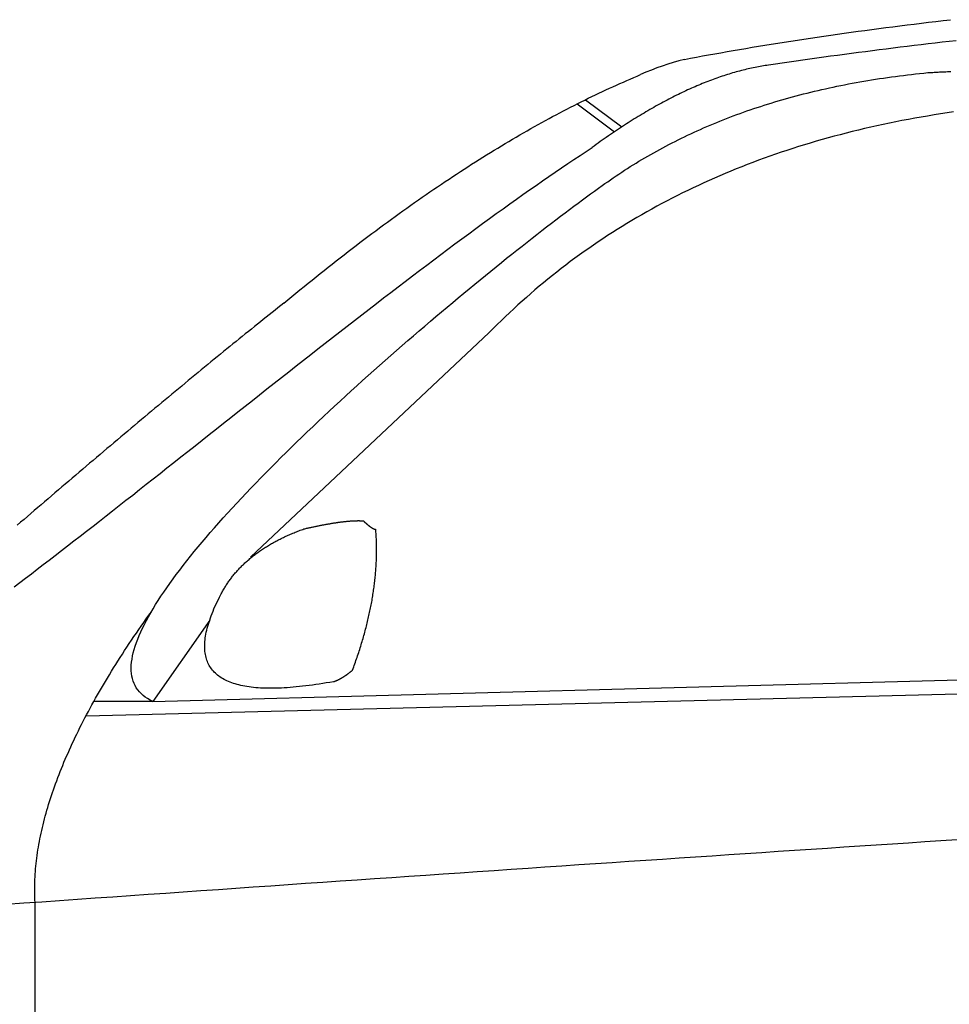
# Model space of a CAD drawing. Extents: x 1073 to 6773, y 6341 to 11366.
# Tile 35 of 58: x 2433 to 3082, y 8931 to 9619. Entities that reach past the tile are written whole.
import ezdxf

# ---------------------------------------------------------------- set-up
doc = ezdxf.new("R2010")
doc.units = 0
doc.layers.add('CAR', color=10, linetype='CONTINUOUS')

msp = doc.modelspace()

# ---------------------------------------------------------------- linework, layer by layer
at = {"layer": 'CAR'}
for p, q in [((2822.51, 9559.75), (2848.57, 9540.25)), ((2828.25, 9562.62), (2853.65, 9543.63)), ((2761.15, 9399.98), (2594.43, 9243.13)), ((2565.91, 9199.2), (2526.29, 9142.47)), ((2526.29, 9142.47), (4447.57, 9194.15)), ((2479.56, 9132.32), (4447.57, 9181.85)), ((2526.29, 9142.47), (2485.05, 9142.46)), ((2444.09, 8576.44), (2443.96, 9002.05))]:
    msp.add_line(p, q, dxfattribs=at)
for points in [[(2897.48, 9590.79, 0), (2901.66, 9591.59, 0), (2905.85, 9592.38, 0), (2910.07, 9593.16, 0), (2914.32, 9593.94, 0), (2918.59, 9594.71, 0), (2922.88, 9595.48, 0), (2927.2, 9596.24, 0), (2931.54, 9597, 0), (2935.91, 9597.75, 0), (2940.29, 9598.5, 0), (2944.71, 9599.24, 0), (2949.15, 9599.98, 0), (2953.61, 9600.71, 0), (2958.09, 9601.43, 0), (2962.6, 9602.15, 0), (2967.14, 9602.87, 0), (2971.69, 9603.58, 0), (2976.28, 9604.28, 0), (2980.88, 9604.98, 0), (2985.51, 9605.68, 0), (2990.17, 9606.37, 0), (2994.85, 9607.05, 0), (2999.55, 9607.73, 0), (3004.28, 9608.4, 0), (3009.03, 9609.07, 0), (3013.81, 9609.74, 0), (3018.61, 9610.4, 0), (3023.43, 9611.05, 0), (3028.28, 9611.7, 0), (3033.16, 9612.34, 0), (3038.05, 9612.98, 0), (3042.98, 9613.62, 0), (3047.92, 9614.24, 0), (3052.89, 9614.87, 0), (3057.89, 9615.49, 0), (3062.91, 9616.1, 0), (3067.95, 9616.71, 0), (3073.02, 9617.31, 0), (3078.12, 9617.91, 0), (3083.23, 9618.51, 0)], [(3087.16, 9603.84, 0), (3082.26, 9603.29, 0), (3077.37, 9602.73, 0), (3072.48, 9602.16, 0), (3067.6, 9601.59, 0), (3062.71, 9601.02, 0), (3057.83, 9600.43, 0), (3052.96, 9599.85, 0), (3048.08, 9599.25, 0), (3043.21, 9598.65, 0), (3038.35, 9598.04, 0), (3033.48, 9597.43, 0), (3028.62, 9596.81, 0), (3023.76, 9596.18, 0), (3018.91, 9595.55, 0), (3014.06, 9594.92, 0), (3009.21, 9594.27, 0), (3004.37, 9593.62, 0), (2999.52, 9592.97, 0), (2994.69, 9592.3, 0), (2989.85, 9591.64, 0), (2985.02, 9590.96, 0), (2980.19, 9590.28, 0), (2975.36, 9589.6, 0), (2970.54, 9588.9, 0), (2965.72, 9588.21, 0), (2960.9, 9587.5, 0), (2956.09, 9586.79, 0)], [(2956.09, 9586.79, 0), (2954.93, 9586.62, 0), (2953.76, 9586.45, 0), (2952.59, 9586.26, 0), (2951.42, 9586.07, 0), (2950.25, 9585.86, 0), (2949.07, 9585.65, 0), (2947.89, 9585.42, 0), (2946.71, 9585.19, 0), (2945.52, 9584.95, 0), (2944.34, 9584.7, 0), (2943.15, 9584.44, 0), (2941.95, 9584.17, 0), (2940.75, 9583.89, 0), (2939.56, 9583.6, 0), (2938.35, 9583.3, 0), (2937.15, 9582.99, 0), (2935.94, 9582.68, 0), (2934.73, 9582.35, 0), (2933.51, 9582.02, 0), (2932.3, 9581.67, 0), (2931.08, 9581.32, 0), (2929.86, 9580.95, 0), (2928.63, 9580.58, 0), (2927.4, 9580.2, 0), (2926.17, 9579.81, 0), (2924.94, 9579.41, 0), (2923.7, 9579, 0), (2922.46, 9578.58, 0), (2921.22, 9578.15, 0), (2919.97, 9577.71, 0), (2918.73, 9577.26, 0), (2917.48, 9576.81, 0), (2916.22, 9576.34, 0), (2914.97, 9575.87, 0), (2913.71, 9575.38, 0), (2912.44, 9574.89, 0), (2911.18, 9574.38, 0), (2909.91, 9573.87, 0), (2908.64, 9573.35, 0), (2907.37, 9572.82, 0), (2906.09, 9572.28, 0), (2904.81, 9571.73, 0), (2903.53, 9571.17, 0), (2902.24, 9570.6, 0), (2900.95, 9570.02, 0), (2899.66, 9569.43, 0), (2898.37, 9568.84, 0), (2897.07, 9568.23, 0), (2895.77, 9567.62, 0), (2894.47, 9566.99, 0), (2893.17, 9566.36, 0), (2891.86, 9565.71, 0), (2890.55, 9565.06, 0), (2889.23, 9564.4, 0), (2887.92, 9563.73, 0), (2886.6, 9563.05, 0), (2885.28, 9562.36, 0), (2883.95, 9561.66, 0), (2882.62, 9560.95, 0), (2881.29, 9560.23, 0), (2879.96, 9559.5, 0), (2878.62, 9558.77, 0), (2877.28, 9558.02, 0), (2875.94, 9557.27, 0), (2874.6, 9556.5, 0), (2873.25, 9555.73, 0), (2871.9, 9554.95, 0), (2870.54, 9554.15, 0), (2869.19, 9553.35, 0), (2867.83, 9552.54, 0), (2866.47, 9551.72, 0), (2865.1, 9550.89, 0), (2863.73, 9550.05, 0), (2862.36, 9549.2, 0), (2860.99, 9548.34, 0), (2859.61, 9547.48, 0), (2858.23, 9546.6, 0), (2856.85, 9545.71, 0), (2855.47, 9544.82, 0), (2854.08, 9543.91, 0), (2852.69, 9543, 0), (2851.29, 9542.08, 0), (2849.9, 9541.14, 0), (2848.5, 9540.2, 0), (2847.1, 9539.25, 0), (2845.69, 9538.29, 0), (2844.28, 9537.32, 0), (2842.87, 9536.34, 0), (2841.46, 9535.35, 0), (2840.04, 9534.35, 0), (2838.63, 9533.35, 0), (2837.2, 9532.33, 0), (2835.78, 9531.3, 0), (2834.35, 9530.27, 0), (2832.92, 9529.22, 0)], [(2617.62, 9420.5, 0), (2620.46, 9422.86, 0), (2623.3, 9425.21, 0), (2626.13, 9427.54, 0), (2628.96, 9429.86, 0), (2631.79, 9432.17, 0), (2634.61, 9434.46, 0), (2637.43, 9436.73, 0), (2640.24, 9438.99, 0), (2643.05, 9441.24, 0), (2645.85, 9443.47, 0), (2648.65, 9445.69, 0), (2651.44, 9447.89, 0), (2654.23, 9450.08, 0), (2657.01, 9452.25, 0), (2659.79, 9454.41, 0), (2662.56, 9456.55, 0), (2665.33, 9458.68, 0), (2668.09, 9460.8, 0), (2670.85, 9462.9, 0), (2673.61, 9464.99, 0), (2676.36, 9467.06, 0), (2679.11, 9469.12, 0), (2681.85, 9471.16, 0), (2684.58, 9473.19, 0), (2687.31, 9475.2, 0), (2690.04, 9477.2, 0), (2692.76, 9479.19, 0), (2695.48, 9481.16, 0), (2698.19, 9483.11, 0), (2700.9, 9485.06, 0), (2703.61, 9486.98, 0), (2706.3, 9488.89, 0), (2709, 9490.79, 0), (2711.69, 9492.68, 0), (2714.37, 9494.55, 0), (2717.05, 9496.4, 0), (2719.73, 9498.24, 0), (2722.4, 9500.07, 0), (2725.06, 9501.88, 0), (2727.72, 9503.67, 0), (2730.38, 9505.45, 0), (2733.03, 9507.22, 0), (2735.68, 9508.97, 0), (2738.32, 9510.71, 0), (2740.96, 9512.44, 0), (2743.59, 9514.15, 0), (2746.22, 9515.84, 0), (2748.84, 9517.52, 0), (2751.46, 9519.19, 0), (2754.08, 9520.84, 0), (2756.69, 9522.48, 0), (2759.29, 9524.1, 0), (2761.89, 9525.71, 0), (2764.49, 9527.3, 0), (2767.08, 9528.88, 0), (2769.66, 9530.44, 0), (2772.24, 9531.99, 0), (2774.82, 9533.53, 0), (2777.39, 9535.05, 0), (2779.96, 9536.55, 0), (2782.52, 9538.04, 0), (2785.08, 9539.52, 0), (2787.63, 9540.98, 0), (2790.18, 9542.43, 0), (2792.72, 9543.87, 0), (2795.26, 9545.29, 0), (2797.8, 9546.69, 0), (2800.33, 9548.08, 0), (2802.85, 9549.46, 0), (2805.37, 9550.82, 0), (2807.89, 9552.16, 0), (2810.4, 9553.5, 0), (2812.9, 9554.81, 0), (2815.4, 9556.12, 0), (2817.9, 9557.41, 0), (2820.39, 9558.68, 0), (2822.88, 9559.94, 0), (2825.36, 9561.18, 0), (2827.84, 9562.41, 0), (2830.31, 9563.63, 0), (2832.78, 9564.83, 0), (2835.25, 9566.02, 0), (2837.7, 9567.19, 0), (2840.16, 9568.35, 0), (2842.61, 9569.49, 0), (2845.05, 9570.62, 0), (2847.49, 9571.74, 0), (2849.93, 9572.84, 0), (2852.36, 9573.92, 0), (2854.79, 9574.99, 0), (2857.21, 9576.05, 0), (2859.62, 9577.09, 0), (2862.04, 9578.12, 0), (2864.44, 9579.13, 0), (2866.85, 9580.13, 0)], [(2839.98, 9502.66, 0), (2841.9, 9504.04, 0), (2843.82, 9505.4, 0), (2845.76, 9506.75, 0), (2847.71, 9508.09, 0), (2849.66, 9509.42, 0), (2851.63, 9510.74, 0), (2853.61, 9512.04, 0), (2855.59, 9513.34, 0), (2857.59, 9514.62, 0), (2859.6, 9515.89, 0), (2861.62, 9517.15, 0), (2863.64, 9518.4, 0), (2865.68, 9519.63, 0), (2867.73, 9520.86, 0), (2869.79, 9522.07, 0), (2871.85, 9523.27, 0), (2873.93, 9524.46, 0), (2876.02, 9525.64, 0), (2878.12, 9526.8, 0), (2880.23, 9527.96, 0), (2882.35, 9529.1, 0), (2884.48, 9530.23, 0), (2886.62, 9531.35, 0), (2888.77, 9532.46, 0), (2890.93, 9533.56, 0), (2893.1, 9534.64, 0), (2895.28, 9535.71, 0), (2897.47, 9536.78, 0), (2899.67, 9537.83, 0), (2901.88, 9538.86, 0), (2904.1, 9539.89, 0), (2906.33, 9540.91, 0), (2908.57, 9541.91, 0), (2910.82, 9542.9, 0), (2913.08, 9543.88, 0), (2915.35, 9544.85, 0), (2917.64, 9545.81, 0), (2919.93, 9546.76, 0), (2922.23, 9547.69, 0), (2924.54, 9548.62, 0), (2926.86, 9549.53, 0), (2929.2, 9550.43, 0), (2931.54, 9551.31, 0), (2933.89, 9552.19, 0), (2936.26, 9553.06, 0), (2938.63, 9553.91, 0), (2941.01, 9554.75, 0), (2943.41, 9555.58, 0), (2945.81, 9556.4, 0), (2948.22, 9557.21, 0), (2950.65, 9558, 0), (2953.08, 9558.79, 0), (2955.53, 9559.56, 0), (2957.98, 9560.32, 0), (2960.44, 9561.07, 0), (2962.92, 9561.81, 0), (2965.4, 9562.53, 0), (2967.9, 9563.25, 0), (2970.41, 9563.95, 0), (2972.92, 9564.64, 0), (2975.45, 9565.32, 0), (2977.98, 9565.99, 0), (2980.53, 9566.64, 0), (2983.08, 9567.29, 0), (2985.65, 9567.92, 0), (2988.23, 9568.54, 0), (2990.81, 9569.15, 0), (2993.41, 9569.75, 0), (2996.02, 9570.34, 0), (2998.63, 9570.92, 0), (3001.26, 9571.48, 0), (3003.9, 9572.03, 0), (3006.55, 9572.57, 0), (3009.2, 9573.1, 0), (3011.87, 9573.62, 0), (3014.55, 9574.12, 0), (3017.24, 9574.62, 0), (3019.94, 9575.1, 0), (3022.65, 9575.57, 0), (3025.36, 9576.03, 0), (3028.09, 9576.48, 0), (3030.83, 9576.92, 0), (3033.58, 9577.34, 0), (3036.34, 9577.75, 0), (3039.11, 9578.16, 0), (3041.89, 9578.55, 0), (3044.68, 9578.92, 0), (3047.48, 9579.29, 0), (3050.29, 9579.65, 0), (3053.11, 9579.99, 0), (3055.94, 9580.32, 0), (3058.78, 9580.64, 0), (3061.63, 9580.95, 0), (3064.49, 9581.25, 0), (3067.36, 9581.54, 0)], [(3067.36, 9581.54, 0), (3068.19, 9581.58, 0), (3069.04, 9581.63, 0), (3069.92, 9581.68, 0), (3070.81, 9581.73, 0), (3071.73, 9581.78, 0), (3072.67, 9581.83, 0), (3073.63, 9581.88, 0), (3074.62, 9581.93, 0), (3075.63, 9581.99, 0), (3076.66, 9582.04, 0), (3077.72, 9582.1, 0), (3078.8, 9582.16, 0), (3079.91, 9582.21, 0), (3081.04, 9582.27, 0), (3082.19, 9582.33, 0), (3083.37, 9582.39, 0)], [(3085.35, 9554.07, 0), (3080.78, 9553.4, 0), (3076.22, 9552.7, 0), (3071.69, 9551.98, 0), (3067.18, 9551.24, 0), (3062.69, 9550.47, 0), (3058.21, 9549.68, 0), (3053.76, 9548.86, 0), (3049.33, 9548.01, 0), (3044.92, 9547.15, 0), (3040.53, 9546.25, 0), (3036.16, 9545.33, 0), (3031.81, 9544.39, 0), (3027.48, 9543.42, 0), (3023.17, 9542.43, 0), (3018.88, 9541.41, 0), (3014.62, 9540.37, 0), (3010.37, 9539.3, 0), (3006.14, 9538.21, 0), (3001.94, 9537.09, 0), (2997.75, 9535.95, 0), (2993.59, 9534.79, 0), (2989.44, 9533.59, 0), (2985.32, 9532.38, 0), (2981.21, 9531.14, 0), (2977.13, 9529.87, 0), (2973.07, 9528.58, 0), (2969.02, 9527.26, 0), (2965, 9525.92, 0), (2961, 9524.56, 0), (2957.02, 9523.17, 0), (2953.06, 9521.75, 0), (2949.12, 9520.31, 0), (2945.2, 9518.85, 0), (2941.3, 9517.36, 0), (2937.42, 9515.84, 0), (2933.56, 9514.3, 0), (2929.73, 9512.74, 0), (2925.91, 9511.15, 0), (2922.11, 9509.53, 0), (2918.34, 9507.89, 0), (2914.58, 9506.23, 0), (2910.85, 9504.54, 0), (2907.13, 9502.83, 0), (2903.44, 9501.09, 0), (2899.76, 9499.33, 0), (2896.11, 9497.54, 0), (2892.48, 9495.72, 0), (2888.86, 9493.89, 0), (2885.27, 9492.02, 0), (2881.7, 9490.14, 0), (2878.15, 9488.22, 0), (2874.62, 9486.29, 0), (2871.11, 9484.32, 0), (2867.62, 9482.34, 0), (2864.15, 9480.32, 0), (2860.7, 9478.29, 0), (2857.27, 9476.22, 0), (2853.86, 9474.14, 0), (2850.48, 9472.03, 0), (2847.11, 9469.89, 0), (2843.76, 9467.73, 0), (2840.44, 9465.54, 0), (2837.13, 9463.33, 0), (2833.85, 9461.1, 0), (2830.58, 9458.84, 0), (2827.34, 9456.55, 0), (2824.11, 9454.24, 0), (2820.91, 9451.9, 0), (2817.73, 9449.54, 0), (2814.57, 9447.16, 0), (2811.42, 9444.75, 0), (2808.3, 9442.31, 0), (2805.2, 9439.85, 0), (2802.12, 9437.37, 0), (2799.06, 9434.86, 0), (2796.02, 9432.33, 0), (2793, 9429.77, 0), (2790.01, 9427.18, 0), (2787.03, 9424.57, 0), (2784.07, 9421.94, 0), (2781.13, 9419.28, 0), (2778.22, 9416.6, 0), (2775.32, 9413.89, 0), (2772.45, 9411.16, 0), (2769.59, 9408.4, 0), (2766.76, 9405.62, 0), (2763.94, 9402.81, 0), (2761.15, 9399.98, 0)], [(2429.44, 9222.59, 0), (2433.39, 9225.56, 0), (2437.39, 9228.59, 0), (2441.44, 9231.66, 0), (2445.54, 9234.79, 0), (2449.69, 9237.96, 0), (2453.88, 9241.17, 0), (2458.12, 9244.44, 0), (2462.41, 9247.74, 0), (2466.74, 9251.09, 0), (2471.11, 9254.48, 0), (2475.52, 9257.91, 0), (2479.97, 9261.37, 0), (2484.46, 9264.88, 0), (2488.99, 9268.42, 0), (2493.56, 9271.99, 0), (2498.16, 9275.6, 0), (2502.79, 9279.24, 0), (2507.46, 9282.91, 0), (2512.16, 9286.6, 0), (2516.89, 9290.33, 0), (2521.65, 9294.08, 0), (2526.43, 9297.86, 0), (2531.24, 9301.66, 0), (2536.08, 9305.49, 0), (2540.95, 9309.33, 0), (2545.83, 9313.2, 0), (2550.74, 9317.08, 0), (2555.67, 9320.99, 0), (2560.62, 9324.9, 0), (2565.59, 9328.84, 0), (2570.58, 9332.78, 0), (2575.58, 9336.74, 0), (2580.6, 9340.71, 0), (2585.63, 9344.69, 0), (2590.67, 9348.67, 0), (2595.73, 9352.66, 0), (2600.79, 9356.66, 0), (2605.87, 9360.67, 0), (2610.95, 9364.67, 0), (2616.04, 9368.68, 0), (2621.14, 9372.68, 0), (2626.24, 9376.69, 0), (2631.34, 9380.69, 0), (2636.44, 9384.69, 0), (2641.55, 9388.69, 0), (2646.66, 9392.68, 0), (2651.76, 9396.66, 0), (2656.86, 9400.63, 0), (2661.96, 9404.59, 0), (2667.05, 9408.54, 0), (2672.14, 9412.48, 0), (2677.22, 9416.4, 0), (2682.29, 9420.3, 0), (2687.35, 9424.19, 0), (2692.4, 9428.07, 0), (2697.44, 9431.92, 0), (2702.46, 9435.75, 0), (2707.47, 9439.56, 0), (2712.46, 9443.34, 0), (2717.44, 9447.11, 0), (2722.4, 9450.84, 0), (2727.34, 9454.55, 0), (2732.26, 9458.23, 0), (2737.16, 9461.88, 0), (2742.03, 9465.49, 0), (2746.88, 9469.08, 0), (2751.71, 9472.63, 0), (2756.51, 9476.14, 0), (2761.28, 9479.62, 0), (2766.02, 9483.06, 0), (2770.74, 9486.46, 0), (2775.42, 9489.82, 0), (2780.07, 9493.14, 0), (2784.68, 9496.42, 0), (2789.27, 9499.65, 0), (2793.81, 9502.84, 0), (2798.32, 9505.97, 0), (2802.79, 9509.06, 0), (2807.22, 9512.1, 0), (2811.61, 9515.09, 0), (2815.96, 9518.03, 0), (2820.27, 9520.91, 0), (2824.53, 9523.74, 0), (2828.75, 9526.51, 0), (2832.92, 9529.22, 0)], [(2526.29, 9142.47, 0), (2524.37, 9143.4, 0), (2522.59, 9144.41, 0), (2520.95, 9145.49, 0), (2519.44, 9146.65, 0), (2518.06, 9147.88, 0), (2516.81, 9149.18, 0), (2515.69, 9150.55, 0), (2514.69, 9151.99, 0), (2513.83, 9153.49, 0), (2513.08, 9155.07, 0), (2512.46, 9156.71, 0), (2511.96, 9158.41, 0), (2511.58, 9160.18, 0), (2511.31, 9162.01, 0), (2511.16, 9163.9, 0), (2511.13, 9165.85, 0), (2511.2, 9167.86, 0), (2511.39, 9169.93, 0), (2511.69, 9172.06, 0), (2512.09, 9174.24, 0), (2512.6, 9176.48, 0), (2513.22, 9178.77, 0), (2513.94, 9181.11, 0), (2514.76, 9183.51, 0), (2515.68, 9185.96, 0), (2516.69, 9188.45, 0), (2517.81, 9191, 0), (2519.02, 9193.59, 0), (2520.32, 9196.22, 0), (2521.71, 9198.91, 0), (2523.2, 9201.63, 0), (2524.77, 9204.4, 0), (2526.43, 9207.21, 0), (2528.17, 9210.07, 0), (2530, 9212.96, 0), (2531.91, 9215.89, 0), (2533.9, 9218.86, 0), (2535.96, 9221.86, 0), (2538.11, 9224.9, 0), (2540.33, 9227.97, 0), (2542.63, 9231.08, 0), (2544.99, 9234.22, 0), (2547.43, 9237.39, 0), (2549.94, 9240.59, 0), (2552.51, 9243.82, 0), (2555.15, 9247.07, 0), (2557.86, 9250.36, 0), (2560.63, 9253.66, 0), (2563.45, 9257, 0), (2566.34, 9260.35, 0), (2569.29, 9263.73, 0), (2572.29, 9267.13, 0), (2575.35, 9270.55, 0), (2578.45, 9273.99, 0), (2581.62, 9277.44, 0), (2584.83, 9280.92, 0), (2588.09, 9284.4, 0), (2591.39, 9287.91, 0), (2594.74, 9291.42, 0), (2598.13, 9294.95, 0), (2601.57, 9298.49, 0), (2605.05, 9302.05, 0), (2608.56, 9305.61, 0), (2612.11, 9309.17, 0), (2615.7, 9312.75, 0), (2619.32, 9316.33, 0), (2622.97, 9319.91, 0), (2626.65, 9323.5, 0), (2630.36, 9327.1, 0), (2634.1, 9330.69, 0), (2637.87, 9334.28, 0), (2641.65, 9337.88, 0), (2645.47, 9341.47, 0), (2649.3, 9345.06, 0), (2653.15, 9348.64, 0), (2657.02, 9352.22, 0), (2660.9, 9355.8, 0), (2664.8, 9359.36, 0), (2668.71, 9362.92, 0), (2672.63, 9366.47, 0), (2676.57, 9370.01, 0), (2680.51, 9373.54, 0), (2684.45, 9377.05, 0), (2688.41, 9380.55, 0), (2692.36, 9384.04, 0), (2696.32, 9387.51, 0), (2700.27, 9390.96, 0), (2704.23, 9394.4, 0), (2708.18, 9397.81, 0), (2712.12, 9401.21, 0), (2716.06, 9404.58, 0), (2720, 9407.93, 0), (2723.92, 9411.26, 0), (2727.83, 9414.57, 0), (2731.72, 9417.84, 0), (2735.61, 9421.09, 0), (2739.47, 9424.32, 0), (2743.32, 9427.51, 0), (2747.15, 9430.68, 0), (2750.96, 9433.81, 0), (2754.75, 9436.91, 0), (2758.51, 9439.98, 0), (2762.25, 9443.01, 0), (2765.95, 9446.01, 0), (2769.63, 9448.97, 0), (2773.28, 9451.9, 0), (2776.9, 9454.78, 0), (2780.48, 9457.63, 0), (2784.03, 9460.43, 0), (2787.54, 9463.19, 0), (2791.01, 9465.91, 0), (2794.44, 9468.59, 0), (2797.83, 9471.22, 0), (2801.18, 9473.8, 0), (2804.48, 9476.34, 0), (2807.73, 9478.82, 0), (2810.94, 9481.26, 0), (2814.09, 9483.65, 0), (2817.2, 9485.98, 0), (2820.25, 9488.26, 0), (2823.25, 9490.49, 0), (2826.18, 9492.66, 0), (2829.07, 9494.78, 0), (2831.89, 9496.84, 0), (2834.65, 9498.84, 0), (2837.35, 9500.78, 0), (2839.98, 9502.66, 0)], [(2617.62, 9420.5, 0), (2615.61, 9418.92, 0), (2613.6, 9417.33, 0), (2611.57, 9415.72, 0), (2609.54, 9414.11, 0), (2607.5, 9412.48, 0), (2605.44, 9410.85, 0), (2603.38, 9409.2, 0), (2601.3, 9407.54, 0), (2599.22, 9405.87, 0), (2597.13, 9404.19, 0), (2595.02, 9402.5, 0), (2592.91, 9400.8, 0), (2590.79, 9399.09, 0), (2588.66, 9397.36, 0), (2586.51, 9395.63, 0), (2584.36, 9393.88, 0), (2582.2, 9392.13, 0), (2580.03, 9390.36, 0), (2577.85, 9388.59, 0), (2575.66, 9386.8, 0), (2573.46, 9385.01, 0), (2571.25, 9383.2, 0), (2569.04, 9381.39, 0), (2566.81, 9379.56, 0), (2564.58, 9377.72, 0), (2562.33, 9375.88, 0), (2560.08, 9374.03, 0), (2557.82, 9372.16, 0), (2555.55, 9370.29, 0), (2553.27, 9368.41, 0), (2550.99, 9366.52, 0), (2548.69, 9364.62, 0), (2546.39, 9362.71, 0), (2544.09, 9360.8, 0), (2541.77, 9358.88, 0), (2539.45, 9356.94, 0), (2537.12, 9355, 0), (2534.78, 9353.06, 0), (2532.44, 9351.1, 0), (2530.09, 9349.14, 0), (2527.73, 9347.17, 0), (2525.37, 9345.2, 0), (2523, 9343.21, 0), (2520.63, 9341.23, 0), (2518.25, 9339.23, 0), (2515.86, 9337.23, 0), (2513.47, 9335.22, 0), (2511.08, 9333.21, 0), (2508.68, 9331.19, 0), (2506.28, 9329.17, 0), (2503.88, 9327.14, 0), (2501.47, 9325.11, 0), (2499.06, 9323.08, 0), (2496.64, 9321.03, 0), (2494.22, 9318.99, 0), (2491.8, 9316.94, 0), (2489.38, 9314.89, 0), (2486.96, 9312.84, 0), (2484.53, 9310.78, 0), (2482.1, 9308.72, 0), (2479.68, 9306.66, 0), (2477.25, 9304.6, 0), (2474.82, 9302.53, 0), (2472.4, 9300.47, 0), (2469.97, 9298.4, 0), (2467.54, 9296.33, 0), (2465.12, 9294.27, 0), (2462.7, 9292.2, 0), (2460.28, 9290.13, 0), (2457.86, 9288.07, 0), (2455.44, 9286, 0), (2453.03, 9283.94, 0), (2450.63, 9281.87, 0), (2448.22, 9279.81, 0), (2445.82, 9277.76, 0), (2443.43, 9275.7, 0), (2441.04, 9273.65, 0), (2438.66, 9271.6, 0), (2436.28, 9269.56, 0), (2433.91, 9267.52, 0), (2431.55, 9265.49, 0)], [(2631.75, 9262.94, 0), (2632.35, 9263.08, 0), (2632.94, 9263.21, 0), (2633.54, 9263.35, 0), (2634.13, 9263.48, 0), (2634.71, 9263.61, 0), (2635.29, 9263.74, 0), (2635.87, 9263.86, 0), (2636.45, 9263.99, 0), (2637.02, 9264.11, 0), (2637.59, 9264.23, 0), (2638.15, 9264.35, 0), (2638.71, 9264.47, 0), (2639.27, 9264.59, 0), (2639.83, 9264.7, 0), (2640.38, 9264.82, 0), (2640.92, 9264.93, 0), (2641.47, 9265.04, 0), (2642.01, 9265.15, 0), (2642.54, 9265.25, 0), (2643.08, 9265.36, 0), (2643.61, 9265.46, 0), (2644.14, 9265.56, 0), (2644.66, 9265.66, 0), (2645.18, 9265.76, 0), (2645.69, 9265.86, 0), (2646.21, 9265.96, 0), (2646.72, 9266.05, 0), (2647.22, 9266.14, 0), (2647.72, 9266.23, 0), (2648.22, 9266.32, 0), (2648.72, 9266.41, 0), (2649.21, 9266.49, 0), (2649.7, 9266.58, 0), (2650.18, 9266.66, 0), (2650.67, 9266.74, 0), (2651.14, 9266.82, 0), (2651.62, 9266.9, 0), (2652.09, 9266.97, 0), (2652.56, 9267.05, 0), (2653.02, 9267.12, 0), (2653.48, 9267.19, 0), (2653.94, 9267.26, 0), (2654.39, 9267.33, 0), (2654.84, 9267.39, 0), (2655.29, 9267.46, 0), (2655.73, 9267.52, 0), (2656.17, 9267.58, 0), (2656.61, 9267.64, 0), (2657.04, 9267.7, 0), (2657.47, 9267.75, 0), (2657.9, 9267.81, 0), (2658.32, 9267.86, 0), (2658.74, 9267.91, 0), (2659.16, 9267.96, 0), (2659.57, 9268.01, 0), (2659.98, 9268.05, 0), (2660.38, 9268.1, 0), (2660.79, 9268.14, 0), (2661.18, 9268.18, 0), (2661.58, 9268.22, 0), (2661.97, 9268.26, 0), (2662.36, 9268.3, 0), (2662.74, 9268.33, 0), (2663.12, 9268.36, 0), (2663.5, 9268.39, 0), (2663.88, 9268.42, 0), (2664.25, 9268.45, 0), (2664.61, 9268.48, 0), (2664.98, 9268.5, 0), (2665.34, 9268.53, 0), (2665.69, 9268.55, 0), (2666.05, 9268.57, 0), (2666.4, 9268.59, 0), (2666.74, 9268.6, 0), (2667.09, 9268.62, 0), (2667.43, 9268.63, 0), (2667.76, 9268.64, 0), (2668.1, 9268.65, 0), (2668.42, 9268.66, 0), (2668.75, 9268.67, 0), (2669.07, 9268.67, 0), (2669.39, 9268.68, 0), (2669.71, 9268.68, 0), (2670.02, 9268.68, 0), (2670.33, 9268.68, 0), (2670.63, 9268.67, 0), (2670.93, 9268.67, 0), (2671.23, 9268.66, 0), (2671.53, 9268.66, 0), (2671.82, 9268.65, 0), (2672.1, 9268.63, 0), (2672.39, 9268.62, 0), (2672.67, 9268.61, 0), (2672.95, 9268.59, 0), (2673.22, 9268.57, 0)], [(2673.22, 9268.57, 0), (2673.35, 9268.45, 0), (2673.48, 9268.33, 0), (2673.61, 9268.21, 0), (2673.74, 9268.09, 0), (2673.86, 9267.97, 0), (2673.99, 9267.85, 0), (2674.11, 9267.73, 0), (2674.24, 9267.62, 0), (2674.36, 9267.51, 0), (2674.48, 9267.39, 0), (2674.61, 9267.28, 0), (2674.73, 9267.17, 0), (2674.85, 9267.07, 0), (2674.97, 9266.96, 0), (2675.09, 9266.85, 0), (2675.2, 9266.75, 0), (2675.32, 9266.65, 0), (2675.44, 9266.54, 0), (2675.55, 9266.44, 0), (2675.67, 9266.34, 0), (2675.78, 9266.25, 0), (2675.89, 9266.15, 0), (2676, 9266.05, 0), (2676.11, 9265.96, 0), (2676.22, 9265.87, 0), (2676.33, 9265.78, 0), (2676.44, 9265.69, 0), (2676.55, 9265.6, 0), (2676.66, 9265.51, 0), (2676.76, 9265.42, 0), (2676.87, 9265.34, 0), (2676.97, 9265.26, 0), (2677.08, 9265.17, 0), (2677.18, 9265.09, 0), (2677.28, 9265.01, 0), (2677.38, 9264.94, 0), (2677.48, 9264.86, 0), (2677.58, 9264.78, 0), (2677.68, 9264.71, 0), (2677.78, 9264.64, 0), (2677.87, 9264.56, 0), (2677.97, 9264.49, 0), (2678.07, 9264.42, 0), (2678.16, 9264.36, 0), (2678.25, 9264.29, 0), (2678.35, 9264.22, 0), (2678.44, 9264.16, 0), (2678.53, 9264.1, 0), (2678.62, 9264.04, 0), (2678.71, 9263.98, 0), (2678.8, 9263.92, 0), (2678.89, 9263.86, 0), (2678.97, 9263.8, 0), (2679.06, 9263.75, 0), (2679.14, 9263.69, 0), (2679.23, 9263.64, 0), (2679.31, 9263.59, 0), (2679.39, 9263.54, 0), (2679.48, 9263.49, 0), (2679.56, 9263.45, 0), (2679.64, 9263.4, 0), (2679.72, 9263.36, 0), (2679.8, 9263.31, 0), (2679.87, 9263.27, 0), (2679.95, 9263.23, 0), (2680.03, 9263.19, 0), (2680.1, 9263.15, 0), (2680.18, 9263.11, 0), (2680.25, 9263.08, 0), (2680.32, 9263.05, 0), (2680.39, 9263.01, 0), (2680.46, 9262.98, 0), (2680.53, 9262.95, 0), (2680.6, 9262.92, 0), (2680.67, 9262.89, 0), (2680.74, 9262.87, 0), (2680.81, 9262.84, 0), (2680.87, 9262.82, 0), (2680.94, 9262.8, 0), (2681, 9262.78, 0), (2681.07, 9262.76, 0), (2681.13, 9262.74, 0), (2681.19, 9262.72, 0), (2681.25, 9262.7, 0), (2681.31, 9262.69, 0), (2681.37, 9262.68, 0), (2681.43, 9262.66, 0), (2681.49, 9262.65, 0), (2681.55, 9262.64, 0), (2681.6, 9262.63, 0), (2681.66, 9262.63, 0), (2681.71, 9262.62, 0), (2681.76, 9262.62, 0), (2681.82, 9262.61, 0), (2681.87, 9262.61, 0)], [(2573.71, 9217.06, 0), (2574.04, 9217.7, 0), (2574.38, 9218.34, 0), (2574.72, 9218.98, 0), (2575.08, 9219.62, 0), (2575.43, 9220.25, 0), (2575.8, 9220.87, 0), (2576.16, 9221.5, 0), (2576.54, 9222.12, 0), (2576.92, 9222.74, 0), (2577.31, 9223.35, 0), (2577.7, 9223.96, 0), (2578.1, 9224.57, 0), (2578.5, 9225.17, 0), (2578.91, 9225.77, 0), (2579.33, 9226.37, 0), (2579.75, 9226.96, 0), (2580.18, 9227.55, 0), (2580.61, 9228.14, 0), (2581.05, 9228.72, 0), (2581.5, 9229.3, 0), (2581.95, 9229.87, 0), (2582.41, 9230.45, 0), (2582.87, 9231.02, 0), (2583.34, 9231.58, 0), (2583.82, 9232.14, 0), (2584.3, 9232.7, 0), (2584.79, 9233.26, 0), (2585.28, 9233.81, 0), (2585.78, 9234.36, 0), (2586.28, 9234.9, 0), (2586.79, 9235.44, 0), (2587.31, 9235.98, 0), (2587.83, 9236.52, 0), (2588.36, 9237.05, 0), (2588.89, 9237.58, 0), (2589.43, 9238.1, 0), (2589.98, 9238.62, 0), (2590.53, 9239.14, 0), (2591.09, 9239.65, 0), (2591.65, 9240.16, 0), (2592.22, 9240.67, 0), (2592.8, 9241.17, 0), (2593.38, 9241.67, 0), (2593.97, 9242.17, 0), (2594.56, 9242.66, 0), (2595.16, 9243.15, 0), (2595.77, 9243.64, 0), (2596.38, 9244.12, 0), (2596.99, 9244.6, 0), (2597.62, 9245.08, 0), (2598.25, 9245.55, 0), (2598.88, 9246.02, 0), (2599.52, 9246.49, 0), (2600.17, 9246.95, 0), (2600.82, 9247.41, 0), (2601.48, 9247.86, 0), (2602.14, 9248.32, 0), (2602.81, 9248.76, 0), (2603.49, 9249.21, 0), (2604.17, 9249.65, 0), (2604.86, 9250.09, 0), (2605.55, 9250.52, 0), (2606.25, 9250.95, 0), (2606.96, 9251.38, 0), (2607.67, 9251.81, 0), (2608.38, 9252.23, 0), (2609.11, 9252.65, 0), (2609.84, 9253.06, 0), (2610.57, 9253.47, 0), (2611.31, 9253.88, 0), (2612.06, 9254.28, 0), (2612.81, 9254.68, 0), (2613.57, 9255.08, 0), (2614.33, 9255.47, 0), (2615.1, 9255.86, 0), (2615.88, 9256.25, 0), (2616.66, 9256.63, 0), (2617.45, 9257.01, 0), (2618.24, 9257.39, 0), (2619.04, 9257.76, 0), (2619.85, 9258.13, 0), (2620.66, 9258.5, 0), (2621.48, 9258.86, 0), (2622.3, 9259.22, 0), (2623.13, 9259.57, 0), (2623.97, 9259.93, 0), (2624.81, 9260.28, 0), (2625.66, 9260.62, 0), (2626.51, 9260.96, 0), (2627.37, 9261.3, 0), (2628.23, 9261.64, 0), (2629.1, 9261.97, 0), (2629.98, 9262.3, 0), (2630.86, 9262.62, 0), (2631.75, 9262.94, 0)], [(2665.65, 9164.26, 0), (2666.07, 9165.39, 0), (2666.48, 9166.51, 0), (2666.89, 9167.64, 0), (2667.29, 9168.76, 0), (2667.69, 9169.88, 0), (2668.08, 9170.99, 0), (2668.47, 9172.11, 0), (2668.85, 9173.22, 0), (2669.22, 9174.33, 0), (2669.59, 9175.44, 0), (2669.96, 9176.55, 0), (2670.32, 9177.65, 0), (2670.68, 9178.75, 0), (2671.03, 9179.86, 0), (2671.37, 9180.95, 0), (2671.71, 9182.05, 0), (2672.04, 9183.15, 0), (2672.37, 9184.24, 0), (2672.7, 9185.33, 0), (2673.01, 9186.42, 0), (2673.33, 9187.51, 0), (2673.64, 9188.59, 0), (2673.94, 9189.68, 0), (2674.24, 9190.76, 0), (2674.53, 9191.84, 0), (2674.81, 9192.92, 0), (2675.1, 9193.99, 0), (2675.37, 9195.07, 0), (2675.64, 9196.14, 0), (2675.91, 9197.21, 0), (2676.17, 9198.28, 0), (2676.42, 9199.34, 0), (2676.67, 9200.41, 0), (2676.92, 9201.47, 0), (2677.16, 9202.53, 0), (2677.39, 9203.59, 0), (2677.62, 9204.65, 0), (2677.84, 9205.7, 0), (2678.06, 9206.75, 0), (2678.27, 9207.8, 0), (2678.48, 9208.85, 0), (2678.68, 9209.9, 0), (2678.88, 9210.95, 0), (2679.07, 9211.99, 0), (2679.26, 9213.03, 0), (2679.44, 9214.07, 0), (2679.62, 9215.11, 0), (2679.79, 9216.14, 0), (2679.95, 9217.17, 0), (2680.11, 9218.21, 0), (2680.27, 9219.24, 0), (2680.42, 9220.26, 0), (2680.56, 9221.29, 0), (2680.7, 9222.31, 0), (2680.84, 9223.33, 0), (2680.96, 9224.35, 0), (2681.09, 9225.37, 0), (2681.21, 9226.39, 0), (2681.32, 9227.4, 0), (2681.43, 9228.41, 0), (2681.53, 9229.42, 0), (2681.63, 9230.43, 0), (2681.72, 9231.44, 0), (2681.8, 9232.44, 0), (2681.88, 9233.44, 0), (2681.96, 9234.44, 0), (2682.03, 9235.44, 0), (2682.1, 9236.44, 0), (2682.16, 9237.43, 0), (2682.21, 9238.43, 0), (2682.26, 9239.42, 0), (2682.31, 9240.41, 0), (2682.34, 9241.39, 0), (2682.38, 9242.38, 0), (2682.41, 9243.36, 0), (2682.43, 9244.34, 0), (2682.45, 9245.32, 0), (2682.46, 9246.3, 0), (2682.47, 9247.27, 0), (2682.47, 9248.25, 0), (2682.47, 9249.22, 0), (2682.46, 9250.19, 0), (2682.44, 9251.15, 0), (2682.43, 9252.12, 0), (2682.4, 9253.08, 0), (2682.37, 9254.05, 0), (2682.34, 9255.01, 0), (2682.3, 9255.96, 0), (2682.25, 9256.92, 0), (2682.2, 9257.87, 0), (2682.15, 9258.82, 0), (2682.08, 9259.77, 0), (2682.02, 9260.72, 0), (2681.95, 9261.67, 0), (2681.87, 9262.61, 0)], [(2652.33, 9156.23, 0), (2649.79, 9155.78, 0), (2647.28, 9155.35, 0), (2644.81, 9154.95, 0), (2642.38, 9154.57, 0), (2639.98, 9154.21, 0), (2637.62, 9153.88, 0), (2635.3, 9153.56, 0), (2633.01, 9153.28, 0), (2630.76, 9153.01, 0), (2628.54, 9152.77, 0), (2626.36, 9152.55, 0), (2624.22, 9152.36, 0), (2622.12, 9152.18, 0), (2620.05, 9152.03, 0), (2618.01, 9151.91, 0), (2616.02, 9151.81, 0), (2614.06, 9151.73, 0), (2612.14, 9151.67, 0), (2610.25, 9151.64, 0), (2608.4, 9151.63, 0), (2606.59, 9151.64, 0), (2604.81, 9151.68, 0), (2603.07, 9151.74, 0), (2601.37, 9151.82, 0), (2599.7, 9151.93, 0), (2598.07, 9152.06, 0), (2596.47, 9152.21, 0), (2594.92, 9152.39, 0), (2593.39, 9152.59, 0), (2591.91, 9152.81, 0), (2590.46, 9153.05, 0), (2589.05, 9153.32, 0), (2587.67, 9153.61, 0), (2586.34, 9153.93, 0), (2585.03, 9154.27, 0), (2583.77, 9154.63, 0), (2582.54, 9155.02, 0), (2581.35, 9155.42, 0), (2580.19, 9155.85, 0), (2579.07, 9156.31, 0), (2577.99, 9156.79, 0), (2576.94, 9157.29, 0), (2575.93, 9157.81, 0), (2574.96, 9158.36, 0), (2574.02, 9158.93, 0), (2573.12, 9159.52, 0), (2572.25, 9160.14, 0), (2571.43, 9160.78, 0), (2570.63, 9161.45, 0), (2569.88, 9162.13, 0), (2569.16, 9162.84, 0), (2568.48, 9163.57, 0), (2567.84, 9164.33, 0), (2567.23, 9165.11, 0), (2566.65, 9165.91, 0), (2566.12, 9166.74, 0), (2565.62, 9167.59, 0), (2565.16, 9168.46, 0), (2564.73, 9169.36, 0), (2564.34, 9170.28, 0), (2563.99, 9171.22, 0), (2563.67, 9172.18, 0), (2563.39, 9173.17, 0), (2563.15, 9174.18, 0), (2562.94, 9175.22, 0), (2562.77, 9176.28, 0), (2562.64, 9177.36, 0), (2562.54, 9178.46, 0), (2562.48, 9179.59, 0), (2562.45, 9180.74, 0), (2562.47, 9181.91, 0), (2562.51, 9183.11, 0), (2562.6, 9184.33, 0), (2562.72, 9185.58, 0), (2562.88, 9186.84, 0), (2563.07, 9188.13, 0), (2563.3, 9189.45, 0), (2563.57, 9190.78, 0), (2563.88, 9192.14, 0), (2564.22, 9193.53, 0), (2564.59, 9194.93, 0), (2565.01, 9196.36, 0), (2565.46, 9197.81, 0), (2565.94, 9199.29, 0), (2566.47, 9200.79, 0), (2567.03, 9202.31, 0), (2567.62, 9203.86, 0), (2568.25, 9205.43, 0), (2568.92, 9207.02, 0), (2569.63, 9208.63, 0), (2570.37, 9210.27, 0), (2571.15, 9211.93, 0), (2571.97, 9213.62, 0), (2572.82, 9215.33, 0), (2573.71, 9217.06, 0)], [(2443.96, 9002.05, 0), (2443.87, 9003.81, 0), (2443.81, 9005.58, 0), (2443.76, 9007.35, 0), (2443.74, 9009.14, 0), (2443.73, 9010.93, 0), (2443.74, 9012.73, 0), (2443.78, 9014.54, 0), (2443.83, 9016.36, 0), (2443.91, 9018.19, 0), (2444, 9020.02, 0), (2444.11, 9021.86, 0), (2444.25, 9023.71, 0), (2444.4, 9025.57, 0), (2444.58, 9027.43, 0), (2444.77, 9029.31, 0), (2444.99, 9031.19, 0), (2445.22, 9033.08, 0), (2445.48, 9034.98, 0), (2445.75, 9036.88, 0), (2446.04, 9038.8, 0), (2446.36, 9040.72, 0), (2446.69, 9042.65, 0), (2447.05, 9044.58, 0), (2447.42, 9046.53, 0), (2447.82, 9048.48, 0), (2448.23, 9050.44, 0), (2448.67, 9052.41, 0), (2449.12, 9054.39, 0), (2449.6, 9056.38, 0), (2450.09, 9058.37, 0), (2450.61, 9060.37, 0), (2451.14, 9062.38, 0), (2451.69, 9064.4, 0), (2452.27, 9066.43, 0), (2452.86, 9068.46, 0), (2453.48, 9070.5, 0), (2454.11, 9072.55, 0), (2454.77, 9074.61, 0), (2455.44, 9076.67, 0), (2456.14, 9078.75, 0), (2456.85, 9080.83, 0), (2457.59, 9082.92, 0), (2458.34, 9085.02, 0), (2459.12, 9087.12, 0), (2459.91, 9089.24, 0), (2460.73, 9091.36, 0), (2461.56, 9093.49, 0), (2462.42, 9095.63, 0), (2463.29, 9097.77, 0), (2464.19, 9099.93, 0), (2465.1, 9102.09, 0), (2466.04, 9104.26, 0), (2466.99, 9106.43, 0), (2467.97, 9108.62, 0), (2468.96, 9110.81, 0), (2469.98, 9113.02, 0), (2471.02, 9115.23, 0), (2472.07, 9117.44, 0), (2473.15, 9119.67, 0), (2474.24, 9121.9, 0), (2475.36, 9124.15, 0), (2476.49, 9126.4, 0), (2477.65, 9128.65, 0), (2478.82, 9130.92, 0), (2480.02, 9133.19, 0), (2481.23, 9135.47, 0), (2482.47, 9137.76, 0), (2483.72, 9140.06, 0), (2485, 9142.37, 0), (2486.3, 9144.68, 0), (2487.61, 9147, 0), (2488.95, 9149.33, 0), (2490.3, 9151.67, 0), (2491.68, 9154.02, 0), (2493.07, 9156.37, 0), (2494.49, 9158.73, 0), (2495.93, 9161.1, 0), (2497.38, 9163.48, 0), (2498.86, 9165.87, 0), (2500.35, 9168.26, 0), (2501.87, 9170.66, 0), (2503.4, 9173.07, 0), (2504.96, 9175.49, 0), (2506.54, 9177.92, 0), (2508.13, 9180.35, 0), (2509.75, 9182.79, 0), (2511.38, 9185.24, 0), (2513.04, 9187.7, 0), (2514.72, 9190.17, 0), (2516.41, 9192.64, 0), (2518.13, 9195.12, 0), (2519.86, 9197.61, 0), (2521.62, 9200.11, 0), (2523.4, 9202.62, 0), (2525.19, 9205.13, 0)], [(2652.33, 9156.23, 0), (2652.46, 9156.27, 0), (2652.59, 9156.31, 0), (2652.71, 9156.36, 0), (2652.84, 9156.4, 0), (2652.97, 9156.44, 0), (2653.09, 9156.49, 0), (2653.22, 9156.53, 0), (2653.35, 9156.58, 0), (2653.48, 9156.63, 0), (2653.61, 9156.68, 0), (2653.74, 9156.73, 0), (2653.86, 9156.78, 0), (2653.99, 9156.83, 0), (2654.12, 9156.88, 0), (2654.25, 9156.93, 0), (2654.38, 9156.99, 0), (2654.52, 9157.04, 0), (2654.65, 9157.1, 0), (2654.78, 9157.16, 0), (2654.91, 9157.22, 0), (2655.04, 9157.28, 0), (2655.17, 9157.34, 0), (2655.31, 9157.4, 0), (2655.44, 9157.46, 0), (2655.57, 9157.52, 0), (2655.71, 9157.58, 0), (2655.84, 9157.65, 0), (2655.97, 9157.72, 0), (2656.11, 9157.78, 0), (2656.24, 9157.85, 0), (2656.38, 9157.92, 0), (2656.51, 9157.99, 0), (2656.65, 9158.06, 0), (2656.78, 9158.13, 0), (2656.92, 9158.2, 0), (2657.06, 9158.27, 0), (2657.19, 9158.35, 0), (2657.33, 9158.42, 0), (2657.47, 9158.5, 0), (2657.61, 9158.58, 0), (2657.74, 9158.66, 0), (2657.88, 9158.73, 0), (2658.02, 9158.81, 0), (2658.16, 9158.89, 0), (2658.3, 9158.98, 0), (2658.44, 9159.06, 0), (2658.58, 9159.14, 0), (2658.72, 9159.23, 0), (2658.86, 9159.31, 0), (2659, 9159.4, 0), (2659.14, 9159.49, 0), (2659.28, 9159.57, 0), (2659.42, 9159.66, 0), (2659.57, 9159.75, 0), (2659.71, 9159.85, 0), (2659.85, 9159.94, 0), (2659.99, 9160.03, 0), (2660.14, 9160.12, 0), (2660.28, 9160.22, 0), (2660.42, 9160.32, 0), (2660.57, 9160.41, 0), (2660.71, 9160.51, 0), (2660.86, 9160.61, 0), (2661, 9160.71, 0), (2661.15, 9160.81, 0), (2661.29, 9160.91, 0), (2661.44, 9161.01, 0), (2661.59, 9161.12, 0), (2661.73, 9161.22, 0), (2661.88, 9161.33, 0), (2662.03, 9161.43, 0), (2662.17, 9161.54, 0), (2662.32, 9161.65, 0), (2662.47, 9161.76, 0), (2662.62, 9161.87, 0), (2662.77, 9161.98, 0), (2662.92, 9162.09, 0), (2663.06, 9162.2, 0), (2663.21, 9162.32, 0), (2663.36, 9162.43, 0), (2663.51, 9162.55, 0), (2663.66, 9162.66, 0), (2663.82, 9162.78, 0), (2663.97, 9162.9, 0), (2664.12, 9163.02, 0), (2664.27, 9163.14, 0), (2664.42, 9163.26, 0), (2664.57, 9163.38, 0), (2664.73, 9163.5, 0), (2664.88, 9163.63, 0), (2665.03, 9163.75, 0), (2665.19, 9163.88, 0), (2665.34, 9164.01, 0), (2665.49, 9164.13, 0), (2665.65, 9164.26, 0)], [(3087.76, 9045.79, 0), (3076.52, 9045.06, 0), (3065.26, 9044.32, 0), (3053.97, 9043.58, 0), (3042.67, 9042.84, 0), (3031.34, 9042.1, 0), (3019.99, 9041.35, 0), (3008.61, 9040.6, 0), (2997.22, 9039.85, 0), (2985.8, 9039.09, 0), (2974.35, 9038.33, 0), (2962.89, 9037.57, 0), (2951.4, 9036.81, 0), (2939.89, 9036.04, 0), (2928.36, 9035.27, 0), (2916.81, 9034.5, 0), (2905.23, 9033.73, 0), (2893.63, 9032.95, 0), (2882.01, 9032.17, 0), (2870.37, 9031.39, 0), (2858.7, 9030.61, 0), (2847.01, 9029.82, 0), (2835.3, 9029.03, 0), (2823.57, 9028.24, 0), (2811.81, 9027.44, 0), (2800.03, 9026.65, 0), (2788.23, 9025.85, 0), (2776.41, 9025.04, 0), (2764.56, 9024.24, 0), (2752.69, 9023.43, 0), (2740.8, 9022.62, 0), (2728.89, 9021.81, 0), (2716.95, 9020.99, 0), (2704.99, 9020.17, 0), (2693.01, 9019.35, 0), (2681.01, 9018.53, 0), (2668.98, 9017.7, 0), (2656.93, 9016.87, 0), (2644.86, 9016.04, 0), (2632.77, 9015.21, 0), (2620.65, 9014.37, 0), (2608.52, 9013.53, 0), (2596.36, 9012.69, 0), (2584.17, 9011.84, 0), (2571.97, 9011, 0), (2559.74, 9010.15, 0), (2547.49, 9009.29, 0), (2535.21, 9008.44, 0), (2522.92, 9007.58, 0), (2510.6, 9006.72, 0), (2498.26, 9005.86, 0), (2485.9, 9004.99, 0), (2473.51, 9004.12, 0), (2461.1, 9003.25, 0), (2448.67, 9002.38, 0), (2436.22, 9001.5, 0), (2423.75, 9000.62, 0)]]:
    msp.add_polyline3d(points, dxfattribs=at)
msp.add_arc((2939.28, 9421.37), 174.5, 103.8598, 114.52623, dxfattribs=at)

doc.saveas('drawing.dxf')
